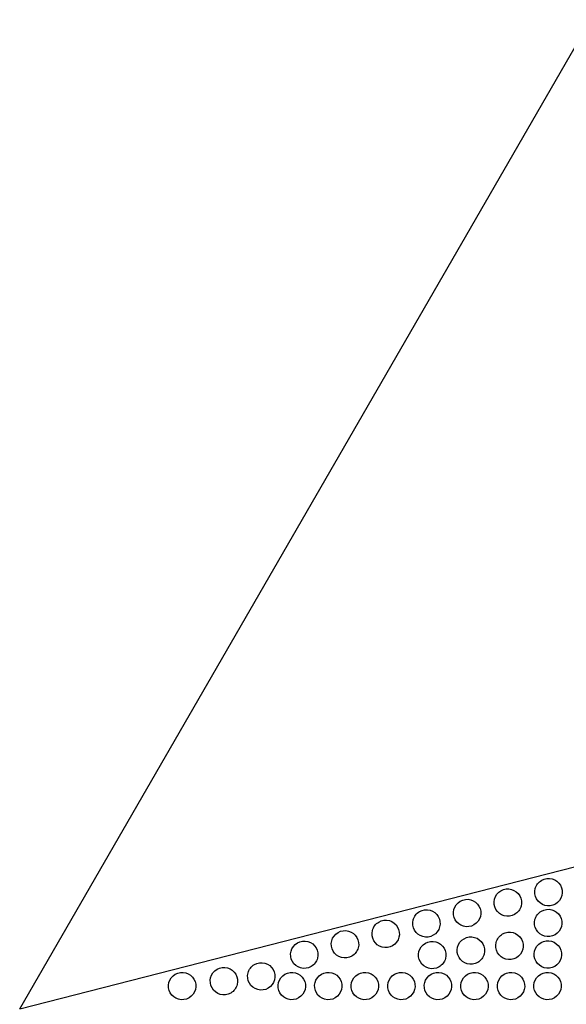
# Model space of a CAD drawing. Header units: millimetres. Extents: x 0 to 500, y 0 to 433.
# Tile 3 of 16: x 0 to 120, y 218 to 433. Entities that reach past the tile are written whole.
import ezdxf

# ---------------------------------------------------------------- set-up
doc = ezdxf.new("R2010")
doc.units = ezdxf.units.MM
doc.header["$MEASUREMENT"] = 0
doc.layers.add('Layer 01', color=7, linetype='Continuous', true_color=0x000000)
doc.layers.add('Make2D$visible$lines', color=7, linetype='Continuous', true_color=0x323232)

msp = doc.modelspace()

# ---------------------------------------------------------------- linework, layer by layer
at = {"layer": 'Layer 01'}
for q in [(125, 433.01), (178.69, 262.29)]:
    msp.add_line((0, 216.51), q, dxfattribs=at)
at = {"layer": 'Make2D$visible$lines'}
for points, knots in [([(114.28, 244.66), (113.57, 244.25), (113.07, 243.58), (112.67, 242.06), (112.78, 241.24), (113.18, 240.56), (113.56, 239.89), (114.2, 239.38), (115.76, 238.95), (116.58, 239.06), (117.28, 239.46), (117.98, 239.87), (118.48, 240.54), (118.88, 242.06), (118.77, 242.87), (118.37, 243.56), (117.99, 244.23), (117.35, 244.74), (115.79, 245.16), (114.97, 245.06), (114.28, 244.66)], [0, 0, 0, 0, 2.508377, 2.508377, 5.0087, 5.0087, 5.0087, 7.449256, 7.449256, 9.902731, 9.902731, 9.902731, 12.411109, 12.411109, 14.911431, 14.911431, 14.911431, 17.351987, 17.351987, 19.805462, 19.805462, 19.805462, 19.805462]), ([(105.36, 242.37), (104.66, 241.96), (104.16, 241.29), (103.76, 239.77), (103.87, 238.96), (104.26, 238.27), (104.65, 237.6), (105.29, 237.1), (106.84, 236.67), (107.67, 236.78), (108.36, 237.18), (109.07, 237.59), (109.57, 238.26), (109.96, 239.78), (109.86, 240.59), (109.46, 241.27), (109.07, 241.94), (108.43, 242.45), (106.88, 242.88), (106.05, 242.77), (105.36, 242.37)], [0, 0, 0, 0, 2.508377, 2.508377, 5.0087, 5.0087, 5.0087, 7.449256, 7.449256, 9.902731, 9.902731, 9.902731, 12.411109, 12.411109, 14.911431, 14.911431, 14.911431, 17.351987, 17.351987, 19.805462, 19.805462, 19.805462, 19.805462]), ([(96.45, 240.09), (95.74, 239.68), (95.25, 239.01), (94.85, 237.49), (94.96, 236.68), (95.35, 235.99), (95.74, 235.32), (96.38, 234.81), (97.93, 234.38), (98.76, 234.49), (99.45, 234.89), (100.16, 235.3), (100.65, 235.97), (101.05, 237.49), (100.95, 238.3), (100.55, 238.99), (100.16, 239.66), (99.52, 240.17), (97.97, 240.6), (97.14, 240.49), (96.45, 240.09)], [0, 0, 0, 0, 2.508377, 2.508377, 5.0087, 5.0087, 5.0087, 7.449256, 7.449256, 9.902731, 9.902731, 9.902731, 12.411109, 12.411109, 14.911431, 14.911431, 14.911431, 17.351987, 17.351987, 19.805462, 19.805462, 19.805462, 19.805462]), ([(87.54, 237.81), (86.83, 237.4), (86.33, 236.73), (85.94, 235.21), (86.04, 234.39), (86.44, 233.71), (86.83, 233.04), (87.47, 232.53), (89.02, 232.1), (89.85, 232.21), (90.54, 232.61), (91.25, 233.02), (91.74, 233.69), (92.14, 235.21), (92.03, 236.02), (91.64, 236.71), (91.25, 237.38), (90.61, 237.89), (89.06, 238.31), (88.23, 238.21), (87.54, 237.81)], [0, 0, 0, 0, 2.508377, 2.508377, 5.0087, 5.0087, 5.0087, 7.449256, 7.449256, 9.902731, 9.902731, 9.902731, 12.411109, 12.411109, 14.911431, 14.911431, 14.911431, 17.351987, 17.351987, 19.805462, 19.805462, 19.805462, 19.805462]), ([(114.21, 237.9), (113.5, 237.5), (113, 236.82), (112.61, 235.3), (112.71, 234.49), (113.11, 233.81), (113.5, 233.14), (114.14, 232.63), (115.69, 232.2), (116.51, 232.31), (117.21, 232.71), (117.91, 233.12), (118.41, 233.79), (118.81, 235.31), (118.7, 236.12), (118.3, 236.81), (117.92, 237.48), (117.28, 237.98), (115.73, 238.41), (114.9, 238.3), (114.21, 237.9)], [0, 0, 0, 0, 2.508377, 2.508377, 5.0087, 5.0087, 5.0087, 7.449256, 7.449256, 9.902731, 9.902731, 9.902731, 12.411109, 12.411109, 14.911431, 14.911431, 14.911431, 17.351987, 17.351987, 19.805462, 19.805462, 19.805462, 19.805462]), ([(78.63, 235.52), (77.92, 235.11), (77.42, 234.44), (77.03, 232.92), (77.13, 232.11), (77.53, 231.42), (77.92, 230.75), (78.56, 230.25), (80.11, 229.82), (80.93, 229.93), (81.63, 230.33), (82.33, 230.73), (82.83, 231.4), (83.23, 232.93), (83.12, 233.74), (82.72, 234.42), (82.34, 235.09), (81.7, 235.6), (80.15, 236.03), (79.32, 235.92), (78.63, 235.52)], [0, 0, 0, 0, 2.508377, 2.508377, 5.0087, 5.0087, 5.0087, 7.449256, 7.449256, 9.902731, 9.902731, 9.902731, 12.411109, 12.411109, 14.911431, 14.911431, 14.911431, 17.351987, 17.351987, 19.805462, 19.805462, 19.805462, 19.805462]), ([(69.71, 233.24), (69.01, 232.83), (68.51, 232.16), (68.11, 230.64), (68.22, 229.83), (68.62, 229.14), (69, 228.47), (69.64, 227.96), (71.2, 227.53), (72.02, 227.64), (72.71, 228.04), (73.42, 228.45), (73.92, 229.12), (74.32, 230.64), (74.21, 231.45), (73.81, 232.14), (73.43, 232.81), (72.79, 233.32), (71.23, 233.75), (70.41, 233.64), (69.71, 233.24)], [0, 0, 0, 0, 2.508377, 2.508377, 5.0087, 5.0087, 5.0087, 7.449256, 7.449256, 9.902731, 9.902731, 9.902731, 12.411109, 12.411109, 14.911431, 14.911431, 14.911431, 17.351987, 17.351987, 19.805462, 19.805462, 19.805462, 19.805462]), ([(105.73, 232.9), (105.02, 232.49), (104.52, 231.82), (104.13, 230.3), (104.23, 229.49), (104.63, 228.8), (105.02, 228.13), (105.66, 227.62), (107.21, 227.19), (108.04, 227.3), (108.73, 227.7), (109.44, 228.11), (109.93, 228.78), (110.33, 230.3), (110.22, 231.11), (109.83, 231.8), (109.44, 232.47), (108.8, 232.98), (107.25, 233.41), (106.42, 233.3), (105.73, 232.9)], [0, 0, 0, 0, 2.508377, 2.508377, 5.0087, 5.0087, 5.0087, 7.449256, 7.449256, 9.902731, 9.902731, 9.902731, 12.411109, 12.411109, 14.911431, 14.911431, 14.911431, 17.351987, 17.351987, 19.805462, 19.805462, 19.805462, 19.805462]), ([(60.8, 230.95), (60.09, 230.55), (59.6, 229.88), (59.2, 228.35), (59.31, 227.54), (59.7, 226.86), (60.09, 226.19), (60.73, 225.68), (62.28, 225.25), (63.11, 225.36), (63.8, 225.76), (64.51, 226.17), (65.01, 226.84), (65.4, 228.36), (65.3, 229.17), (64.9, 229.86), (64.51, 230.53), (63.87, 231.04), (62.32, 231.46), (61.49, 231.35), (60.8, 230.95)], [0, 0, 0, 0, 2.508377, 2.508377, 5.0087, 5.0087, 5.0087, 7.449256, 7.449256, 9.902731, 9.902731, 9.902731, 12.411109, 12.411109, 14.911431, 14.911431, 14.911431, 17.351987, 17.351987, 19.805462, 19.805462, 19.805462, 19.805462]), ([(88.81, 230.89), (88.11, 230.48), (87.61, 229.81), (87.21, 228.29), (87.32, 227.48), (87.72, 226.79), (88.1, 226.12), (88.74, 225.61), (90.3, 225.19), (91.12, 225.29), (91.81, 225.69), (92.52, 226.1), (93.02, 226.77), (93.42, 228.29), (93.31, 229.11), (92.91, 229.79), (92.53, 230.46), (91.89, 230.97), (90.33, 231.4), (89.51, 231.29), (88.81, 230.89)], [0, 0, 0, 0, 2.508377, 2.508377, 5.0087, 5.0087, 5.0087, 7.449256, 7.449256, 9.902731, 9.902731, 9.902731, 12.411109, 12.411109, 14.911431, 14.911431, 14.911431, 17.351987, 17.351987, 19.805462, 19.805462, 19.805462, 19.805462]), ([(97.28, 231.86), (96.57, 231.46), (96.08, 230.79), (95.68, 229.26), (95.79, 228.45), (96.18, 227.77), (96.57, 227.1), (97.21, 226.59), (98.76, 226.16), (99.59, 226.27), (100.28, 226.67), (100.99, 227.08), (101.49, 227.75), (101.88, 229.27), (101.78, 230.08), (101.38, 230.77), (100.99, 231.44), (100.35, 231.95), (98.8, 232.37), (97.97, 232.26), (97.28, 231.86)], [0, 0, 0, 0, 2.508377, 2.508377, 5.0087, 5.0087, 5.0087, 7.449256, 7.449256, 9.902731, 9.902731, 9.902731, 12.411109, 12.411109, 14.911431, 14.911431, 14.911431, 17.351987, 17.351987, 19.805462, 19.805462, 19.805462, 19.805462]), ([(114.14, 231), (113.43, 230.6), (112.93, 229.93), (112.54, 228.4), (112.64, 227.59), (113.04, 226.91), (113.42, 226.24), (114.07, 225.73), (115.62, 225.3), (116.44, 225.41), (117.14, 225.81), (117.84, 226.22), (118.34, 226.89), (118.74, 228.41), (118.63, 229.22), (118.23, 229.91), (117.85, 230.58), (117.21, 231.08), (115.66, 231.51), (114.83, 231.4), (114.14, 231)], [0, 0, 0, 0, 2.508377, 2.508377, 5.0087, 5.0087, 5.0087, 7.449256, 7.449256, 9.902731, 9.902731, 9.902731, 12.411109, 12.411109, 14.911431, 14.911431, 14.911431, 17.351987, 17.351987, 19.805462, 19.805462, 19.805462, 19.805462]), ([(51.4, 226.22), (50.69, 225.81), (50.19, 225.14), (49.8, 223.62), (49.9, 222.81), (50.3, 222.12), (50.69, 221.45), (51.33, 220.94), (52.88, 220.52), (53.71, 220.62), (54.4, 221.02), (55.11, 221.43), (55.6, 222.1), (56, 223.62), (55.89, 224.44), (55.5, 225.12), (55.11, 225.79), (54.47, 226.3), (52.92, 226.73), (52.09, 226.62), (51.4, 226.22)], [0, 0, 0, 0, 2.508377, 2.508377, 5.0087, 5.0087, 5.0087, 7.449256, 7.449256, 9.902731, 9.902731, 9.902731, 12.411109, 12.411109, 14.911431, 14.911431, 14.911431, 17.351987, 17.351987, 19.805462, 19.805462, 19.805462, 19.805462]), ([(34.07, 224.1), (33.36, 223.7), (32.86, 223.03), (32.47, 221.5), (32.57, 220.69), (32.97, 220.01), (33.35, 219.34), (33.99, 218.83), (35.55, 218.4), (36.37, 218.51), (37.07, 218.91), (37.77, 219.32), (38.27, 219.99), (38.67, 221.51), (38.56, 222.32), (38.16, 223.01), (37.78, 223.68), (37.14, 224.19), (35.59, 224.61), (34.76, 224.5), (34.07, 224.1)], [0, 0, 0, 0, 2.508377, 2.508377, 5.0087, 5.0087, 5.0087, 7.449256, 7.449256, 9.902731, 9.902731, 9.902731, 12.411109, 12.411109, 14.911431, 14.911431, 14.911431, 17.351987, 17.351987, 19.805462, 19.805462, 19.805462, 19.805462]), ([(43.21, 225.17), (42.5, 224.77), (42.01, 224.1), (41.61, 222.57), (41.72, 221.76), (42.11, 221.08), (42.5, 220.41), (43.14, 219.9), (44.69, 219.47), (45.52, 219.58), (46.21, 219.98), (46.92, 220.39), (47.42, 221.06), (47.81, 222.58), (47.71, 223.39), (47.31, 224.08), (46.92, 224.75), (46.28, 225.26), (44.73, 225.68), (43.9, 225.57), (43.21, 225.17)], [0, 0, 0, 0, 2.508377, 2.508377, 5.0087, 5.0087, 5.0087, 7.449256, 7.449256, 9.902731, 9.902731, 9.902731, 12.411109, 12.411109, 14.911431, 14.911431, 14.911431, 17.351987, 17.351987, 19.805462, 19.805462, 19.805462, 19.805462]), ([(58.07, 224.1), (57.36, 223.7), (56.86, 223.03), (56.47, 221.5), (56.57, 220.69), (56.97, 220.01), (57.35, 219.34), (57.99, 218.83), (59.55, 218.4), (60.37, 218.51), (61.07, 218.91), (61.77, 219.32), (62.27, 219.99), (62.67, 221.51), (62.56, 222.32), (62.16, 223.01), (61.78, 223.68), (61.14, 224.19), (59.59, 224.61), (58.76, 224.5), (58.07, 224.1)], [0, 0, 0, 0, 2.508377, 2.508377, 5.0087, 5.0087, 5.0087, 7.449256, 7.449256, 9.902731, 9.902731, 9.902731, 12.411109, 12.411109, 14.911431, 14.911431, 14.911431, 17.351987, 17.351987, 19.805462, 19.805462, 19.805462, 19.805462]), ([(66.07, 224.1), (65.36, 223.7), (64.86, 223.03), (64.47, 221.5), (64.57, 220.69), (64.97, 220.01), (65.35, 219.34), (65.99, 218.83), (67.55, 218.4), (68.37, 218.51), (69.07, 218.91), (69.77, 219.32), (70.27, 219.99), (70.67, 221.51), (70.56, 222.32), (70.16, 223.01), (69.78, 223.68), (69.14, 224.19), (67.59, 224.61), (66.76, 224.5), (66.07, 224.1)], [0, 0, 0, 0, 2.508377, 2.508377, 5.0087, 5.0087, 5.0087, 7.449256, 7.449256, 9.902731, 9.902731, 9.902731, 12.411109, 12.411109, 14.911431, 14.911431, 14.911431, 17.351987, 17.351987, 19.805462, 19.805462, 19.805462, 19.805462]), ([(74.07, 224.1), (73.36, 223.7), (72.86, 223.03), (72.47, 221.5), (72.57, 220.69), (72.97, 220.01), (73.35, 219.34), (73.99, 218.83), (75.55, 218.4), (76.37, 218.51), (77.07, 218.91), (77.77, 219.32), (78.27, 219.99), (78.67, 221.51), (78.56, 222.32), (78.16, 223.01), (77.78, 223.68), (77.14, 224.19), (75.59, 224.61), (74.76, 224.5), (74.07, 224.1)], [0, 0, 0, 0, 2.508377, 2.508377, 5.0087, 5.0087, 5.0087, 7.449256, 7.449256, 9.902731, 9.902731, 9.902731, 12.411109, 12.411109, 14.911431, 14.911431, 14.911431, 17.351987, 17.351987, 19.805462, 19.805462, 19.805462, 19.805462]), ([(82.07, 224.1), (81.36, 223.7), (80.86, 223.03), (80.47, 221.5), (80.57, 220.69), (80.97, 220.01), (81.35, 219.34), (81.99, 218.83), (83.55, 218.4), (84.37, 218.51), (85.07, 218.91), (85.77, 219.32), (86.27, 219.99), (86.67, 221.51), (86.56, 222.32), (86.16, 223.01), (85.78, 223.68), (85.14, 224.19), (83.59, 224.61), (82.76, 224.5), (82.07, 224.1)], [0, 0, 0, 0, 2.508377, 2.508377, 5.0087, 5.0087, 5.0087, 7.449256, 7.449256, 9.902731, 9.902731, 9.902731, 12.411109, 12.411109, 14.911431, 14.911431, 14.911431, 17.351987, 17.351987, 19.805462, 19.805462, 19.805462, 19.805462]), ([(90.07, 224.1), (89.36, 223.7), (88.86, 223.03), (88.47, 221.5), (88.57, 220.69), (88.97, 220.01), (89.35, 219.34), (89.99, 218.83), (91.55, 218.4), (92.37, 218.51), (93.07, 218.91), (93.77, 219.32), (94.27, 219.99), (94.67, 221.51), (94.56, 222.32), (94.16, 223.01), (93.78, 223.68), (93.14, 224.19), (91.59, 224.61), (90.76, 224.5), (90.07, 224.1)], [0, 0, 0, 0, 2.508378, 2.508378, 5.0087, 5.0087, 5.0087, 7.449256, 7.449256, 9.902731, 9.902731, 9.902731, 12.411109, 12.411109, 14.911431, 14.911431, 14.911431, 17.351987, 17.351987, 19.805462, 19.805462, 19.805462, 19.805462]), ([(98.07, 224.1), (97.36, 223.7), (96.86, 223.03), (96.47, 221.5), (96.57, 220.69), (96.97, 220.01), (97.35, 219.34), (97.99, 218.83), (99.55, 218.4), (100.37, 218.51), (101.07, 218.91), (101.77, 219.32), (102.27, 219.99), (102.67, 221.51), (102.56, 222.32), (102.16, 223.01), (101.78, 223.68), (101.14, 224.19), (99.59, 224.61), (98.76, 224.5), (98.07, 224.1)], [0, 0, 0, 0, 2.508377, 2.508377, 5.0087, 5.0087, 5.0087, 7.449256, 7.449256, 9.902731, 9.902731, 9.902731, 12.411109, 12.411109, 14.911431, 14.911431, 14.911431, 17.351987, 17.351987, 19.805462, 19.805462, 19.805462, 19.805462]), ([(106.07, 224.1), (105.36, 223.7), (104.86, 223.03), (104.47, 221.5), (104.57, 220.69), (104.97, 220.01), (105.35, 219.34), (105.99, 218.83), (107.55, 218.4), (108.37, 218.51), (109.07, 218.91), (109.77, 219.32), (110.27, 219.99), (110.67, 221.51), (110.56, 222.32), (110.16, 223.01), (109.78, 223.68), (109.14, 224.19), (107.59, 224.61), (106.76, 224.5), (106.07, 224.1)], [0, 0, 0, 0, 2.508377, 2.508377, 5.0087, 5.0087, 5.0087, 7.449256, 7.449256, 9.902731, 9.902731, 9.902731, 12.411109, 12.411109, 14.911431, 14.911431, 14.911431, 17.351987, 17.351987, 19.805462, 19.805462, 19.805462, 19.805462]), ([(114.07, 224.1), (113.36, 223.7), (112.86, 223.03), (112.47, 221.5), (112.57, 220.69), (112.97, 220.01), (113.35, 219.34), (113.99, 218.83), (115.55, 218.4), (116.37, 218.51), (117.07, 218.91), (117.77, 219.32), (118.27, 219.99), (118.67, 221.51), (118.56, 222.32), (118.16, 223.01), (117.78, 223.68), (117.14, 224.19), (115.59, 224.61), (114.76, 224.5), (114.07, 224.1)], [0, 0, 0, 0, 2.508377, 2.508377, 5.0087, 5.0087, 5.0087, 7.449256, 7.449256, 9.902731, 9.902731, 9.902731, 12.411109, 12.411109, 14.911431, 14.911431, 14.911431, 17.351987, 17.351987, 19.805462, 19.805462, 19.805462, 19.805462])]:
    msp.add_open_spline(points, degree=3, knots=knots, dxfattribs=at)

doc.saveas('drawing.dxf')
